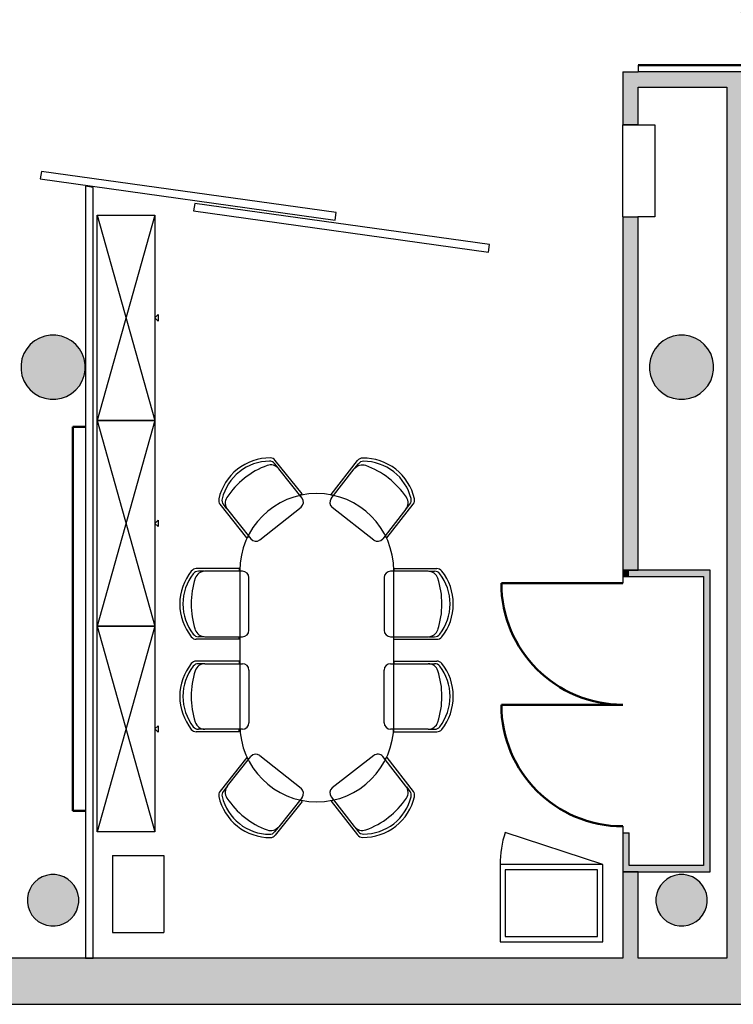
# Model space of a CAD drawing. Header units: metres. Extents: x -1 to 441, y -6 to 42.
# Tile 8 of 15: x 405.58 to 411.14, y 12.84 to 20.51. Entities that reach past the tile are written whole.
import ezdxf

# ---------------------------------------------------------------- set-up
doc = ezdxf.new("R2010")
doc.units = ezdxf.units.M
doc.linetypes.add('CONTINUA', pattern=[0])
for name, color, linetype, lineweight in [('3D PB MURS', 7, 'CONTINUA', 25), ('3D PB PILAR', 7, 'CONTINUA', 25), ('PB ESCALES 2D', 7, 'CONTINUA', 25), ('PB MOBLES', 7, 'CONTINUA', 25)]:
    doc.layers.add(name, color=color, linetype=linetype, lineweight=lineweight)

# ---------------------------------------------------------------- blocks, each defined once
blk = doc.blocks.new('_CLOSEDFILLED')
at = {"color": 0, "linetype": 'ByBlock', "lineweight": -2}
blk.add_solid([(-1, 0), (0, 0), (-1, 0)], dxfattribs=at)
blk = doc.blocks.new('OBJETO_COMPLEJO_4')
at = {"layer": 'PB MOBLES', "linetype": 'CONTINUA', "transparency": 33554687}
for p, q in [((407.2928, 16.2165), (407.2928, 15.0165)), ((408.4927, 15.0165), (408.4927, 16.2165))]:
    blk.add_line(p, q, dxfattribs=at)
for centre, start, end in [((407.8928, 16.2165), 0.00009, 179.99991), ((407.8928, 15.0165), 180.00009, 359.99991)]:
    blk.add_arc(centre, 0.5999, start, end, dxfattribs=at)

msp = doc.modelspace()

# ---------------------------------------------------------------- hatches: boundary and pattern name
at = {"layer": '3D PB MURS', "linetype": 'CONTINUA', "lineweight": 18, "true_color": 0xa0a0a0, "transparency": 33554687}
for points in [[(410.3964, 19.6879), (410.3964, 20.1008), (410.2764, 20.1008), (410.2764, 19.6879)], [(411.0864, 20.1008), (410.3964, 20.1008), (410.3964, 19.9808), (411.0864, 19.9808)], [(411.2064, 13.2006), (411.2064, 20.1008), (411.0864, 20.1008), (411.0864, 13.2006)], [(410.2764, 18.9702), (410.2764, 16.2204), (410.3964, 16.2204), (410.3964, 18.9702)], [(410.3264, 16.2204), (410.2764, 16.2204), (410.2764, 16.1685), (410.3264, 16.1685)], [(410.3264, 16.1704), (410.9064, 16.1704), (410.9064, 16.2204), (410.3264, 16.2204)], [(410.9064, 16.2208), (410.9064, 13.8708), (410.9564, 13.8708), (410.9564, 16.2208)], [(410.3264, 13.9208), (410.3264, 14.1762), (410.2764, 14.1762), (410.2764, 13.9208)], [(410.9064, 13.9208), (410.2764, 13.9208), (410.2764, 13.8708), (410.9064, 13.8708)], [(410.2764, 13.8708), (410.2764, 13.2006), (410.3964, 13.2006), (410.3964, 13.8708)], [(400.7564, 12.8406), (423.6575, 12.8406), (423.7321, 13.2006), (400.7564, 13.2006)]]:
    msp.add_hatch(color=253, dxfattribs=at).paths.add_polyline_path(points)
at = {"layer": '3D PB PILAR', "linetype": 'CONTINUA', "lineweight": 18, "transparency": 33554687}
for points in [[(405.8601, 18.05), (405.8165, 18.05), (405.7734, 18.0424), (405.7324, 18.0274), (405.6945, 18.0056), (405.6611, 17.9775), (405.633, 17.944), (405.6111, 17.9062), (405.5962, 17.8652), (405.5886, 17.8221), (405.5886, 17.7784), (405.5962, 17.7354), (405.6111, 17.6944), (405.633, 17.6565), (405.6611, 17.6231), (405.6945, 17.595), (405.7324, 17.5731), (405.7734, 17.5582), (405.8165, 17.5506), (405.8601, 17.5506), (405.9032, 17.5582), (405.9442, 17.5731), (405.9821, 17.595), (406.0155, 17.6231), (406.0436, 17.6565), (406.0654, 17.6944), (406.0804, 17.7354), (406.088, 17.7784), (406.088, 17.8221), (406.0804, 17.8652), (406.0654, 17.9062), (406.0436, 17.944), (406.0155, 17.9775), (405.9821, 18.0056), (405.9442, 18.0274), (405.9032, 18.0424)], [(410.7564, 18.05), (410.7127, 18.05), (410.6697, 18.0424), (410.6286, 18.0274), (410.5908, 18.0056), (410.5573, 17.9775), (410.5292, 17.944), (410.5074, 17.9062), (410.4925, 17.8652), (410.4849, 17.8221), (410.4849, 17.7784), (410.4925, 17.7354), (410.5074, 17.6944), (410.5292, 17.6565), (410.5573, 17.6231), (410.5908, 17.595), (410.6286, 17.5731), (410.6697, 17.5582), (410.7127, 17.5506), (410.7564, 17.5506), (410.7994, 17.5582), (410.8405, 17.5731), (410.8783, 17.595), (410.9118, 17.6231), (410.9399, 17.6565), (410.9617, 17.6944), (410.9766, 17.7354), (410.9842, 17.7784), (410.9842, 17.8221), (410.9766, 17.8652), (410.9617, 17.9062), (410.9399, 17.944), (410.9118, 17.9775), (410.8783, 18.0056), (410.8405, 18.0274), (410.7994, 18.0424)], [(405.8558, 13.8504), (405.8208, 13.8504), (405.7864, 13.8444), (405.7536, 13.8324), (405.7233, 13.8149), (405.6965, 13.7925), (405.674, 13.7657), (405.6566, 13.7354), (405.6446, 13.7026), (405.6385, 13.6682), (405.6385, 13.6332), (405.6446, 13.5988), (405.6566, 13.566), (405.674, 13.5357), (405.6965, 13.5089), (405.7233, 13.4865), (405.7536, 13.469), (405.7864, 13.457), (405.8208, 13.451), (405.8558, 13.451), (405.8902, 13.457), (405.923, 13.469), (405.9533, 13.4865), (405.9801, 13.5089), (406.0025, 13.5357), (406.02, 13.566), (406.032, 13.5988), (406.038, 13.6332), (406.038, 13.6682), (406.032, 13.7026), (406.02, 13.7354), (406.0025, 13.7657), (405.9801, 13.7925), (405.9533, 13.8149), (405.923, 13.8324), (405.8902, 13.8444)], [(410.752, 13.8504), (410.7171, 13.8504), (410.6827, 13.8444), (410.6498, 13.8324), (410.6195, 13.8149), (410.5928, 13.7925), (410.5703, 13.7657), (410.5528, 13.7354), (410.5409, 13.7026), (410.5348, 13.6682), (410.5348, 13.6332), (410.5409, 13.5988), (410.5528, 13.566), (410.5703, 13.5357), (410.5928, 13.5089), (410.6195, 13.4865), (410.6498, 13.469), (410.6827, 13.457), (410.7171, 13.451), (410.752, 13.451), (410.7864, 13.457), (410.8193, 13.469), (410.8496, 13.4865), (410.8763, 13.5089), (410.8988, 13.5357), (410.9163, 13.566), (410.9282, 13.5988), (410.9343, 13.6332), (410.9343, 13.6682), (410.9282, 13.7026), (410.9163, 13.7354), (410.8988, 13.7657), (410.8763, 13.7925), (410.8496, 13.8149), (410.8193, 13.8324), (410.7864, 13.8444)]]:
    msp.add_hatch(color=9, dxfattribs=at).paths.add_polyline_path(points)

# ---------------------------------------------------------------- linework, layer by layer
at = {"layer": '3D PB MURS', "color": 7, "linetype": 'CONTINUA', "lineweight": 25, "transparency": 33554687}
for p, q in [((410.2764, 20.1008), (410.3964, 20.1008)), ((410.2764, 20.1008), (410.2764, 19.6879)), ((410.3964, 20.1508), (410.3964, 20.1008)), ((411.0864, 20.1008), (410.3964, 20.1008)), ((411.2064, 20.1008), (411.0864, 20.1008)), ((410.3964, 19.6879), (410.3964, 19.9808)), ((410.3964, 19.9808), (411.0864, 19.9808)), ((411.0864, 19.9808), (411.0864, 13.2006)), ((410.3964, 19.6879), (410.2764, 19.6879)), ((405.7473, 19.325), (405.739, 19.2656)), ((408.045, 19.0042), (405.7473, 19.325)), ((405.739, 19.2656), (408.0367, 18.9448)), ((406.0913, 19.2087), (406.0913, 13.2006)), ((406.1513, 19.2001), (406.0913, 19.2087)), ((406.1513, 13.2006), (406.1513, 19.2001)), ((406.9417, 19.0759), (406.9334, 19.0165)), ((406.9334, 19.0165), (409.2311, 18.6957)), ((409.2393, 18.7551), (406.9417, 19.0759)), ((408.0367, 18.9448), (408.045, 19.0042)), ((410.2764, 18.9702), (410.3964, 18.9702)), ((410.2764, 18.9702), (410.2764, 16.2204)), ((410.3964, 16.2204), (410.3964, 18.9702)), ((409.2311, 18.6957), (409.2393, 18.7551)), ((410.2764, 16.2204), (410.3264, 16.2204)), ((410.3264, 16.2204), (410.2764, 16.2204)), ((410.2764, 16.2204), (410.2764, 16.1685)), ((410.3264, 16.2204), (410.3964, 16.2204)), ((410.3964, 16.2204), (410.3264, 16.2204)), ((410.9064, 16.2204), (410.3964, 16.2204)), ((410.9064, 16.2208), (410.9064, 16.2204)), ((410.9564, 16.2208), (410.9064, 16.2208)), ((410.9564, 13.8708), (410.9564, 16.2208)), ((410.3264, 16.1685), (410.2764, 16.1685)), ((410.2764, 16.1685), (410.2764, 16.1185)), ((410.3264, 16.1685), (410.3264, 16.1704)), ((410.3264, 16.1704), (410.9064, 16.1704)), ((410.9064, 16.1704), (410.9064, 13.9208)), ((410.2764, 15.1729), (410.2764, 15.1719)), ((410.2764, 14.2262), (410.2764, 14.1762)), ((410.2764, 14.1762), (410.3264, 14.1762)), ((410.2764, 14.1762), (410.2764, 13.9208)), ((410.3264, 13.9208), (410.3264, 14.1762)), ((410.2764, 13.9208), (410.2764, 13.8708)), ((410.9064, 13.9208), (410.3264, 13.9208)), ((410.2764, 13.8708), (410.3964, 13.8708)), ((410.2764, 13.8708), (410.2764, 13.2006)), ((410.3964, 13.8708), (410.2764, 13.8708)), ((410.3964, 13.8708), (410.9064, 13.8708)), ((410.3964, 13.2006), (410.3964, 13.8708)), ((410.9064, 13.8708), (410.9564, 13.8708)), ((406.0913, 13.2006), (400.9274, 13.2006)), ((406.1513, 13.2006), (406.0913, 13.2006)), ((406.0913, 13.2006), (406.1513, 13.2006)), ((410.2764, 13.2006), (406.1513, 13.2006)), ((411.0864, 13.2006), (410.3964, 13.2006)), ((400.9274, 12.8406), (423.6575, 12.8406))]:
    msp.add_line(p, q, dxfattribs=at)
at = {"layer": '3D PB MURS', "color": 202, "linetype": 'CONTINUA', "lineweight": 50, "transparency": 33554687}
for p, q in [((410.3964, 20.1508), (411.3055, 20.1508)), ((410.2764, 16.1185), (409.3308, 16.1185)), ((410.2764, 15.1719), (409.3308, 15.1719))]:
    msp.add_line(p, q, dxfattribs=at)
for centre, radius, start, end in [((410.3964, 20.1508), 0.909, 0, 90), ((410.2764, 16.1185), 0.9457, 180, 270), ((410.2764, 15.1719), 0.9457, 180, 270)]:
    msp.add_arc(centre, radius, start, end, dxfattribs=at)
at = {"layer": '3D PB PILAR', "color": 7, "linetype": 'CONTINUA', "lineweight": 25, "transparency": 33554687}
for p, q in [((405.7324, 18.0274), (405.6945, 18.0056)), ((405.7734, 18.0424), (405.7324, 18.0274)), ((405.8165, 18.05), (405.7734, 18.0424)), ((405.8601, 18.05), (405.8165, 18.05)), ((405.9032, 18.0424), (405.8601, 18.05)), ((405.9442, 18.0274), (405.9032, 18.0424)), ((405.9821, 18.0056), (405.9442, 18.0274)), ((410.6286, 18.0274), (410.5908, 18.0056)), ((410.6697, 18.0424), (410.6286, 18.0274)), ((410.7127, 18.05), (410.6697, 18.0424)), ((410.7564, 18.05), (410.7127, 18.05)), ((410.7994, 18.0424), (410.7564, 18.05)), ((410.8405, 18.0274), (410.7994, 18.0424)), ((410.8783, 18.0056), (410.8405, 18.0274)), ((405.633, 17.944), (405.6111, 17.9062)), ((405.6611, 17.9775), (405.633, 17.944)), ((405.6945, 18.0056), (405.6611, 17.9775)), ((406.0155, 17.9775), (405.9821, 18.0056)), ((406.0436, 17.944), (406.0155, 17.9775)), ((406.0654, 17.9062), (406.0436, 17.944)), ((410.5292, 17.944), (410.5074, 17.9062)), ((410.5573, 17.9775), (410.5292, 17.944)), ((410.5908, 18.0056), (410.5573, 17.9775)), ((410.9118, 17.9775), (410.8783, 18.0056)), ((410.9399, 17.944), (410.9118, 17.9775)), ((410.9617, 17.9062), (410.9399, 17.944)), ((405.5962, 17.8652), (405.5886, 17.8221)), ((405.6111, 17.9062), (405.5962, 17.8652)), ((406.0804, 17.8652), (406.0654, 17.9062)), ((406.088, 17.8221), (406.0804, 17.8652)), ((410.4925, 17.8652), (410.4849, 17.8221)), ((410.5074, 17.9062), (410.4925, 17.8652)), ((410.9766, 17.8652), (410.9617, 17.9062)), ((410.9842, 17.8221), (410.9766, 17.8652)), ((405.5886, 17.8221), (405.5886, 17.7784)), ((406.088, 17.7784), (406.088, 17.8221)), ((410.4849, 17.8221), (410.4849, 17.7784)), ((410.9842, 17.7784), (410.9842, 17.8221)), ((405.5886, 17.7784), (405.5962, 17.7354)), ((405.5962, 17.7354), (405.6111, 17.6944)), ((406.0654, 17.6944), (406.0804, 17.7354)), ((406.0804, 17.7354), (406.088, 17.7784)), ((410.4849, 17.7784), (410.4925, 17.7354)), ((410.4925, 17.7354), (410.5074, 17.6944)), ((410.9617, 17.6944), (410.9766, 17.7354)), ((410.9766, 17.7354), (410.9842, 17.7784)), ((405.6111, 17.6944), (405.633, 17.6565)), ((405.633, 17.6565), (405.6611, 17.6231)), ((406.0155, 17.6231), (406.0436, 17.6565)), ((406.0436, 17.6565), (406.0654, 17.6944)), ((410.5074, 17.6944), (410.5292, 17.6565)), ((410.5292, 17.6565), (410.5573, 17.6231)), ((410.9118, 17.6231), (410.9399, 17.6565)), ((410.9399, 17.6565), (410.9617, 17.6944)), ((405.6611, 17.6231), (405.6945, 17.595)), ((405.6945, 17.595), (405.7324, 17.5731)), ((405.7324, 17.5731), (405.7734, 17.5582)), ((405.7734, 17.5582), (405.8165, 17.5506)), ((405.8601, 17.5506), (405.9032, 17.5582)), ((405.9032, 17.5582), (405.9442, 17.5731)), ((405.9442, 17.5731), (405.9821, 17.595)), ((405.9821, 17.595), (406.0155, 17.6231)), ((410.5573, 17.6231), (410.5908, 17.595)), ((410.5908, 17.595), (410.6286, 17.5731)), ((410.6286, 17.5731), (410.6697, 17.5582)), ((410.6697, 17.5582), (410.7127, 17.5506)), ((410.7564, 17.5506), (410.7994, 17.5582)), ((410.7994, 17.5582), (410.8405, 17.5731)), ((410.8405, 17.5731), (410.8783, 17.595)), ((410.8783, 17.595), (410.9118, 17.6231)), ((405.8165, 17.5506), (405.8601, 17.5506)), ((410.7127, 17.5506), (410.7564, 17.5506)), ((405.7233, 13.8149), (405.6965, 13.7925)), ((405.7536, 13.8324), (405.7233, 13.8149)), ((405.7864, 13.8444), (405.7536, 13.8324)), ((405.8208, 13.8504), (405.7864, 13.8444)), ((405.8558, 13.8504), (405.8208, 13.8504)), ((405.8902, 13.8444), (405.8558, 13.8504)), ((405.923, 13.8324), (405.8902, 13.8444)), ((405.9533, 13.8149), (405.923, 13.8324)), ((405.9801, 13.7925), (405.9533, 13.8149)), ((410.6195, 13.8149), (410.5928, 13.7925)), ((410.6498, 13.8324), (410.6195, 13.8149)), ((410.6827, 13.8444), (410.6498, 13.8324)), ((410.7171, 13.8504), (410.6827, 13.8444)), ((410.752, 13.8504), (410.7171, 13.8504)), ((410.7864, 13.8444), (410.752, 13.8504)), ((410.8193, 13.8324), (410.7864, 13.8444)), ((410.8496, 13.8149), (410.8193, 13.8324)), ((410.8763, 13.7925), (410.8496, 13.8149)), ((405.6566, 13.7354), (405.6446, 13.7026)), ((405.674, 13.7657), (405.6566, 13.7354)), ((405.6965, 13.7925), (405.674, 13.7657)), ((406.0025, 13.7657), (405.9801, 13.7925)), ((406.02, 13.7354), (406.0025, 13.7657)), ((406.032, 13.7026), (406.02, 13.7354)), ((410.5528, 13.7354), (410.5409, 13.7026)), ((410.5703, 13.7657), (410.5528, 13.7354)), ((410.5928, 13.7925), (410.5703, 13.7657)), ((410.8988, 13.7657), (410.8763, 13.7925)), ((410.9163, 13.7354), (410.8988, 13.7657)), ((410.9282, 13.7026), (410.9163, 13.7354)), ((405.6446, 13.7026), (405.6385, 13.6682)), ((405.6385, 13.6682), (405.6385, 13.6332)), ((406.038, 13.6682), (406.032, 13.7026)), ((406.038, 13.6332), (406.038, 13.6682)), ((410.5409, 13.7026), (410.5348, 13.6682)), ((410.5348, 13.6682), (410.5348, 13.6332)), ((410.9343, 13.6682), (410.9282, 13.7026)), ((410.9343, 13.6332), (410.9343, 13.6682)), ((405.6385, 13.6332), (405.6446, 13.5988)), ((405.6446, 13.5988), (405.6566, 13.566)), ((406.02, 13.566), (406.032, 13.5988)), ((406.032, 13.5988), (406.038, 13.6332)), ((410.5348, 13.6332), (410.5409, 13.5988)), ((410.5409, 13.5988), (410.5528, 13.566)), ((410.9163, 13.566), (410.9282, 13.5988)), ((410.9282, 13.5988), (410.9343, 13.6332)), ((405.6566, 13.566), (405.674, 13.5357)), ((405.674, 13.5357), (405.6965, 13.5089)), ((405.6965, 13.5089), (405.7233, 13.4865)), ((405.9533, 13.4865), (405.9801, 13.5089)), ((405.9801, 13.5089), (406.0025, 13.5357)), ((406.0025, 13.5357), (406.02, 13.566)), ((410.5528, 13.566), (410.5703, 13.5357)), ((410.5703, 13.5357), (410.5928, 13.5089)), ((410.5928, 13.5089), (410.6195, 13.4865)), ((410.8496, 13.4865), (410.8763, 13.5089)), ((410.8763, 13.5089), (410.8988, 13.5357)), ((410.8988, 13.5357), (410.9163, 13.566)), ((405.7233, 13.4865), (405.7536, 13.469)), ((405.7536, 13.469), (405.7864, 13.457)), ((405.7864, 13.457), (405.8208, 13.451)), ((405.8208, 13.451), (405.8558, 13.451)), ((405.8558, 13.451), (405.8902, 13.457)), ((405.8902, 13.457), (405.923, 13.469)), ((405.923, 13.469), (405.9533, 13.4865)), ((410.6195, 13.4865), (410.6498, 13.469)), ((410.6498, 13.469), (410.6827, 13.457)), ((410.6827, 13.457), (410.7171, 13.451)), ((410.7171, 13.451), (410.752, 13.451)), ((410.752, 13.451), (410.7864, 13.457)), ((410.7864, 13.457), (410.8193, 13.469)), ((410.8193, 13.469), (410.8496, 13.4865))]:
    msp.add_line(p, q, dxfattribs=at)
at = {"layer": 'PB ESCALES 2D', "color": 7, "linetype": 'CONTINUA', "lineweight": 25, "transparency": 33554687}
for p, q in [((410.2764, 18.9703), (410.2764, 19.6879)), ((410.2764, 19.6879), (410.5264, 19.6879)), ((410.5264, 19.6879), (410.5264, 18.9703)), ((410.5264, 18.9703), (410.3947, 18.9703)), ((410.1204, 13.9281), (409.3607, 14.1791))]:
    msp.add_line(p, q, dxfattribs=at)
for points in [[(409.3204, 13.3281), (410.1204, 13.3281), (410.1204, 13.9281), (409.3204, 13.9281), (409.3204, 13.3281)], [(409.3604, 13.3681), (410.0804, 13.3681), (410.0804, 13.8881), (409.3604, 13.8881), (409.3604, 13.3681)]]:
    msp.add_lwpolyline(points, close=True, dxfattribs=at)
msp.add_arc((410.1204, 13.9281), 0.8, 161.71914, 180, dxfattribs=at)
at = {"layer": 'PB MOBLES', "linetype": 'CONTINUA', "transparency": 33554687}
for p, q in [((406.182, 18.9844), (406.632, 17.3844)), ((406.182, 17.3844), (406.632, 15.7844)), ((406.182, 15.7844), (406.632, 14.1844))]:
    msp.add_line(p, q, dxfattribs=at)
at = {"layer": 'PB MOBLES', "transparency": 33554687}
for p, q in [((406.632, 18.9844), (406.182, 17.3844)), ((406.632, 17.3844), (406.182, 15.7844)), ((406.632, 15.7844), (406.182, 14.1844)), ((406.3003, 13.9988), (406.3003, 13.3988)), ((406.3003, 13.9988), (406.7003, 13.9988)), ((406.7003, 13.9988), (406.7003, 13.3988)), ((406.3003, 13.3988), (406.7003, 13.3988))]:
    msp.add_line(p, q, dxfattribs=at)
at = {"layer": 'PB MOBLES', "color": 202, "linetype": 'CONTINUA', "lineweight": 50, "transparency": 33554687}
for p, q in [((405.9913, 14.3459), (405.9913, 17.3356)), ((405.9913, 17.3356), (406.0913, 17.3356)), ((406.0913, 14.3459), (405.9913, 14.3459))]:
    msp.add_line(p, q, dxfattribs=at)
at = {"layer": 'PB MOBLES', "color": 180, "transparency": 33554687}
for p, q in [((407.5915, 17.0157), (407.5641, 17.0502)), ((407.7778, 16.8134), (407.5698, 17.0752)), ((408.0051, 16.8101), (408.211, 17.0735)), ((408.1898, 17.0139), (408.2169, 17.0485)), ((407.7779, 16.7812), (407.596, 17.01)), ((408.0053, 16.7778), (408.1853, 17.0081)), ((407.7778, 16.8134), (407.7622, 16.801)), ((408.0051, 16.8101), (408.0208, 16.7978)), ((407.3473, 16.4712), (407.1392, 16.7329)), ((407.1923, 16.6984), (407.1649, 16.7328)), ((407.4489, 16.4558), (407.7699, 16.7109)), ((408.4384, 16.4713), (408.6443, 16.7347)), ((408.5916, 16.6997), (408.6187, 16.7344)), ((407.1968, 16.6927), (407.3787, 16.4638)), ((408.3368, 16.4551), (408.0138, 16.7076)), ((408.5871, 16.694), (408.407, 16.4637)), ((407.3473, 16.4712), (407.3629, 16.4836)), ((408.4384, 16.4713), (408.4226, 16.4836)), ((407.2887, 16.2321), (406.9543, 16.2321)), ((407.0143, 16.2121), (406.9703, 16.2121)), ((407.314, 16.2121), (407.0216, 16.2121)), ((407.2887, 16.2321), (407.2887, 16.2121)), ((408.7598, 16.2121), (408.4674, 16.2121)), ((408.4927, 16.2321), (408.4927, 16.2121)), ((408.4927, 16.2321), (408.8271, 16.2321)), ((408.767, 16.2121), (408.811, 16.2121)), ((407.364, 15.7521), (407.364, 16.1621)), ((408.4174, 16.1621), (408.4174, 15.7521)), ((407.2887, 15.6821), (406.9543, 15.6821)), ((407.0143, 15.7021), (406.9703, 15.7021)), ((407.0216, 15.7021), (407.314, 15.7021)), ((407.2887, 15.6821), (407.2887, 15.7021)), ((408.4674, 15.7021), (408.7598, 15.7021)), ((408.4927, 15.6821), (408.4927, 15.7021)), ((408.4927, 15.6821), (408.8271, 15.6821)), ((408.767, 15.7021), (408.811, 15.7021)), ((407.2887, 15.5124), (406.9543, 15.5124)), ((407.0143, 15.4924), (406.9703, 15.4924)), ((407.0216, 15.4924), (407.314, 15.4924)), ((407.2887, 15.5124), (407.2887, 15.4924)), ((408.4674, 15.4924), (408.7598, 15.4924)), ((408.4927, 15.5124), (408.4927, 15.4924)), ((408.4927, 15.5124), (408.8271, 15.5124)), ((408.767, 15.4924), (408.811, 15.4924)), ((407.364, 15.4424), (407.364, 15.0324)), ((408.4174, 15.0324), (408.4174, 15.4424)), ((407.2887, 14.9624), (406.9543, 14.9624)), ((407.0143, 14.9824), (406.9703, 14.9824)), ((407.314, 14.9824), (407.0216, 14.9824)), ((407.2887, 14.9624), (407.2887, 14.9824)), ((408.7598, 14.9824), (408.4674, 14.9824)), ((408.4927, 14.9624), (408.4927, 14.9824)), ((408.4927, 14.9624), (408.8271, 14.9624)), ((408.767, 14.9824), (408.811, 14.9824)), ((407.3473, 14.7617), (407.1392, 14.5)), ((407.1968, 14.5403), (407.3787, 14.7691)), ((407.3473, 14.7617), (407.3629, 14.7493)), ((407.4489, 14.7771), (407.7699, 14.522)), ((408.3368, 14.7778), (408.0138, 14.5253)), ((408.5871, 14.5389), (408.407, 14.7692)), ((408.4384, 14.7616), (408.4226, 14.7493)), ((408.4384, 14.7616), (408.6443, 14.4982)), ((407.1923, 14.5346), (407.1649, 14.5001)), ((408.5916, 14.5332), (408.6187, 14.4985)), ((407.7778, 14.4195), (407.5698, 14.1578)), ((407.7779, 14.4518), (407.596, 14.2229)), ((407.7778, 14.4195), (407.7622, 14.432)), ((408.0051, 14.4229), (408.0208, 14.4352)), ((408.0051, 14.4229), (408.211, 14.1595)), ((408.0053, 14.4551), (408.1853, 14.2248)), ((407.5915, 14.2172), (407.5641, 14.1828)), ((408.1898, 14.2191), (408.2169, 14.1844))]:
    msp.add_line(p, q, dxfattribs=at)
at = {"layer": 'PB MOBLES', "color": 180, "linetype": 'CONTINUA', "transparency": 33554687}
for points in [[(406.632, 18.9844), (406.632, 17.3844), (406.182, 17.3844), (406.182, 18.9844), (406.632, 18.9844)], [(406.632, 18.1844), (406.657, 18.2094), (406.657, 18.1594), (406.632, 18.1844)], [(406.632, 17.3844), (406.632, 15.7844), (406.182, 15.7844), (406.182, 17.3844), (406.632, 17.3844)], [(406.632, 16.5844), (406.657, 16.6094), (406.657, 16.5594), (406.632, 16.5844)], [(406.632, 15.7844), (406.632, 14.1844), (406.182, 14.1844), (406.182, 15.7844), (406.632, 15.7844)], [(406.632, 14.9844), (406.657, 15.0094), (406.657, 14.9594), (406.632, 14.9844)]]:
    msp.add_lwpolyline(points, close=True, dxfattribs=at)
at = {"layer": 'PB MOBLES', "color": 180, "transparency": 33554687}
for centre, radius, start, end in [((407.5281, 16.6856), 0.4084, 89.59367, 128.47884), ((407.5307, 17.0441), 0.05, 38.47884, 89.59367), ((407.5281, 16.6856), 0.3834, 90.53804, 128.47884), ((407.7252, 16.4401), 0.6343, 110.23694, 128.61194), ((407.5334, 16.9602), 0.08, 38.47884, 110.23694), ((407.525, 17.019), 0.05, 38.47884, 90.53804), ((408.2483, 16.9588), 0.08, 70.22317, 141.98127), ((408.2504, 17.0427), 0.05, 90.86645, 141.98127), ((408.2563, 17.0177), 0.05, 89.92208, 141.98127), ((408.2558, 16.6843), 0.4084, 51.98127, 90.86645), ((408.2558, 16.6843), 0.3834, 51.98127, 89.92208), ((408.0608, 16.4372), 0.6343, 51.84817, 70.22317), ((407.5281, 16.6856), 0.4084, 128.47884, 167.36401), ((407.5281, 16.6856), 0.3834, 128.47884, 166.41964), ((408.2558, 16.6843), 0.3834, 14.04047, 51.98127), ((408.2558, 16.6843), 0.4084, 13.0961, 51.98127), ((407.7229, 16.4383), 0.6343, 128.34573, 146.72074), ((408.0631, 16.4354), 0.6343, 33.73938, 52.11438), ((407.2594, 16.7425), 0.08, 146.72074, 218.47884), ((408.5241, 16.7433), 0.08, 321.98127, 33.73938), ((407.1784, 16.7641), 0.05, 167.36401, 218.47884), ((407.204, 16.7639), 0.05, 166.41964, 218.47884), ((407.7388, 16.7501), 0.05, 308.47884, 38.47884), ((408.0446, 16.747), 0.05, 141.98127, 231.98127), ((408.5793, 16.7652), 0.05, 321.98127, 14.04047), ((408.6049, 16.7655), 0.05, 321.98127, 13.0961), ((407.4178, 16.4949), 0.05, 218.47884, 308.47884), ((408.3676, 16.4945), 0.05, 231.98127, 321.98127), ((407.2333, 15.9571), 0.4084, 141.11483, 180), ((407.2333, 15.9571), 0.3834, 142.0592, 180), ((406.9543, 16.1821), 0.05, 90, 141.11483), ((406.9703, 16.1621), 0.05, 90, 142.0592), ((407.0216, 16.1321), 0.08, 90, 161.7581), ((407.314, 16.1621), 0.05, 0, 90), ((408.4674, 16.1621), 0.05, 90, 180), ((408.7598, 16.1321), 0.08, 18.2419, 90), ((408.811, 16.1621), 0.05, 37.9408, 90), ((408.8271, 16.1821), 0.05, 38.88517, 90), ((408.5481, 15.9571), 0.3834, 0, 37.9408), ((408.5481, 15.9571), 0.4084, 0, 38.88517), ((407.5481, 15.9586), 0.6343, 161.7581, 180.1331), ((408.2333, 15.9586), 0.6343, 359.8669, 18.2419), ((407.2333, 15.9571), 0.4084, 180, 218.88517), ((407.2333, 15.9571), 0.3834, 180, 217.9408), ((407.5481, 15.9557), 0.6343, 179.8669, 198.2419), ((408.2333, 15.9557), 0.6343, 341.7581, 0.1331), ((408.5481, 15.9571), 0.3834, 322.0592, 0), ((408.5481, 15.9571), 0.4084, 321.11483, 0), ((406.9703, 15.7521), 0.05, 217.9408, 270), ((407.0216, 15.7821), 0.08, 198.2419, 270), ((407.314, 15.7521), 0.05, 270, 0), ((408.4674, 15.7521), 0.05, 180, 270), ((408.7598, 15.7821), 0.08, 270, 341.7581), ((408.811, 15.7521), 0.05, 270, 322.0592), ((406.9543, 15.7321), 0.05, 218.88517, 270), ((408.8271, 15.7321), 0.05, 270, 321.11483), ((407.2333, 15.2374), 0.4084, 141.11483, 180), ((406.9543, 15.4624), 0.05, 90, 141.11483), ((406.9703, 15.4424), 0.05, 90, 142.0592), ((407.0216, 15.4124), 0.08, 90, 161.7581), ((407.314, 15.4424), 0.05, 0, 90), ((408.4674, 15.4424), 0.05, 90, 180), ((408.7598, 15.4124), 0.08, 18.2419, 90), ((408.811, 15.4424), 0.05, 37.9408, 90), ((408.8271, 15.4624), 0.05, 38.88517, 90), ((408.5481, 15.2374), 0.4084, 0, 38.88517), ((407.2333, 15.2374), 0.3834, 142.0592, 180), ((407.5481, 15.2389), 0.6343, 161.7581, 180.1331), ((408.2333, 15.2389), 0.6343, 359.8669, 18.2419), ((408.5481, 15.2374), 0.3834, 0, 37.9408), ((407.2333, 15.2374), 0.4084, 180, 218.88517), ((407.2333, 15.2374), 0.3834, 180, 217.9408), ((407.5481, 15.236), 0.6343, 179.8669, 198.2419), ((408.2333, 15.236), 0.6343, 341.7581, 0.1331), ((408.5481, 15.2374), 0.3834, 322.0592, 0), ((408.5481, 15.2374), 0.4084, 321.11483, 0), ((407.0216, 15.0624), 0.08, 198.2419, 270), ((407.314, 15.0324), 0.05, 270, 0), ((408.4674, 15.0324), 0.05, 180, 270), ((408.7598, 15.0624), 0.08, 270, 341.7581), ((406.9543, 15.0124), 0.05, 218.88517, 270), ((406.9703, 15.0324), 0.05, 217.9408, 270), ((408.811, 15.0324), 0.05, 270, 322.0592), ((408.8271, 15.0124), 0.05, 270, 321.11483), ((407.4178, 14.738), 0.05, 51.52116, 141.52116), ((408.3676, 14.7384), 0.05, 38.01873, 128.01873), ((407.1784, 14.4689), 0.05, 141.52116, 192.63599), ((407.204, 14.469), 0.05, 141.52116, 193.58036), ((407.2594, 14.4905), 0.08, 141.52116, 213.27926), ((407.7388, 14.4829), 0.05, 321.52116, 51.52116), ((408.0446, 14.4859), 0.05, 128.01873, 218.01873), ((408.5241, 14.4897), 0.08, 326.26062, 38.01873), ((408.5793, 14.4677), 0.05, 345.95953, 38.01873), ((408.6049, 14.4674), 0.05, 346.9039, 38.01873), ((407.5281, 14.5473), 0.4084, 192.63599, 231.52116), ((407.5281, 14.5473), 0.3834, 193.58036, 231.52116), ((407.7229, 14.7947), 0.6343, 213.27926, 231.65427), ((408.0631, 14.7976), 0.6343, 307.88562, 326.26062), ((408.2558, 14.5486), 0.3834, 308.01873, 345.95953), ((408.2558, 14.5486), 0.4084, 308.01873, 346.9039), ((407.7252, 14.7928), 0.6343, 231.38806, 249.76306), ((408.0608, 14.7957), 0.6343, 289.77683, 308.15183), ((407.5281, 14.5473), 0.4084, 231.52116, 270.40633), ((407.5281, 14.5473), 0.3834, 231.52116, 269.46196), ((407.5334, 14.2727), 0.08, 249.76306, 321.52116), ((407.525, 14.2139), 0.05, 269.46196, 321.52116), ((408.2483, 14.2741), 0.08, 218.01873, 289.77683), ((408.2563, 14.2152), 0.05, 218.01873, 270.07792), ((408.2558, 14.5486), 0.4084, 269.13355, 308.01873), ((408.2558, 14.5486), 0.3834, 270.07792, 308.01873), ((407.5307, 14.1889), 0.05, 270.40633, 321.52116), ((408.2504, 14.1902), 0.05, 218.01873, 269.13355)]:
    msp.add_arc(centre, radius, start, end, dxfattribs=at)

# ---------------------------------------------------------------- block references
at = {"layer": '3D PB PILAR', "color": 7, "linetype": 'CONTINUA', "lineweight": 25, "transparency": 33554687, "xscale": 0.0002666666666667, "yscale": 0.0002666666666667, "zscale": 0.0002666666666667}
for p in [(405.8383, 17.8003), (410.7345, 17.8003), (405.8383, 13.6507), (410.7345, 13.6507)]:
    msp.add_blockref('_CLOSEDFILLED', p, dxfattribs=at)
at = {"layer": 'PB MOBLES', "linetype": 'CONTINUA', "transparency": 33554687}
msp.add_blockref('OBJETO_COMPLEJO_4', (0, 0), dxfattribs=at)

doc.saveas('drawing.dxf')
